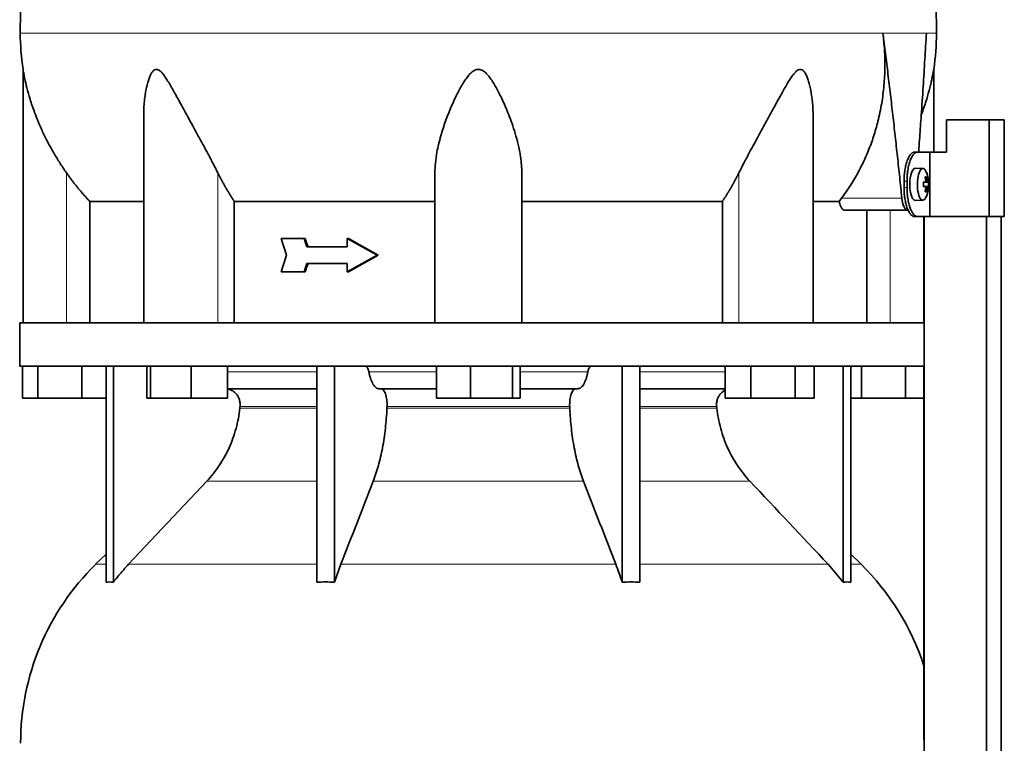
# Model space of a CAD drawing. Header units: millimetres. Extents: x 468 to 1343, y -1144 to 1322.
# Tile 23 of 27: x 967 to 1273, y 372 to 597. Entities that reach past the tile are written whole.
import ezdxf

# ---------------------------------------------------------------- set-up
doc = ezdxf.new("R2010")
doc.units = ezdxf.units.MM
for name, color, linetype in [('LOW_454-1', 7, 'Continuous'), ('M5X8_UNI7687', 7, 'Continuous'), ('VSI344-454_TERMI', 7, 'Continuous'), ('VSI344-454_TESTA', 7, 'Continuous'), ('VSI454_DIFFUSORE', 7, 'Continuous')]:
    doc.layers.add(name, color=color, linetype=linetype)

# ---------------------------------------------------------------- blocks, each defined once
blk = doc.blocks.new('SE3')
at = {"layer": 'LOW_454-1', "color": 7, "linetype": 'Continuous', "lineweight": 35}
for p, q in [((1247.65, 535.72), (1247.65, 502.72)), ((1247.72, 535.72), (1247.72, 273.72)), ((1267.11, 273.72), (1267.11, 535.72)), ((1271.65, 273.72), (1271.65, 535.72)), ((1247.65, 489.22), (1247.65, 373.05))]:
    blk.add_line(p, q, dxfattribs=at)
at = {"layer": 'M5X8_UNI7687', "color": 7, "linetype": 'Continuous', "lineweight": 35}
for p, q in [((1247.37, 550.65), (1245.02, 550.72)), ((1248.53, 548.05), (1248.12, 547.75)), ((1247.49, 546.37), (1248.08, 546.43)), ((1248.08, 545.01), (1247.49, 545.06)), ((1249.09, 546.41), (1247.5, 546.29)), ((1249.09, 545.03), (1247.5, 545.14)), ((1248.53, 543.38), (1248.12, 543.69)), ((1245.02, 540.72), (1247.37, 540.79))]:
    blk.add_line(p, q, dxfattribs=at)
at = {"layer": 'M5X8_UNI7687', "color": 4, "linetype": 'Continuous', "lineweight": 9}
for p, q in [((1247.49, 546.37), (1248.07, 546.43)), ((1248.07, 545.01), (1247.49, 545.06)), ((1248.89, 546.43), (1247.5, 546.3)), ((1247.5, 545.13), (1248.89, 545.01)), ((1248.24, 546.88), (1248.72, 546.93)), ((1248.72, 544.51), (1248.23, 544.55))]:
    blk.add_line(p, q, dxfattribs=at)
at = {"layer": 'M5X8_UNI7687', "color": 7, "linetype": 'Continuous', "lineweight": 35}
for centre, radius, start, end in [((1239.18, 545.72), 10, 337.7946, 22.2054), ((1239.49, 545.72), 9.62, 355.8727, 4.1273)]:
    blk.add_arc(centre, radius, start, end, dxfattribs=at)
for centre, major_axis, ratio, start_param, end_param in [((1247.35, 545.72), (0, -4.93), 0.34202, 2.444185, 6.283185), ((1245, 545.72), (0, 5), 0.34202, 0, 3.151709), ((1241.25, 542.65), (7.67, 5.19), 0.199978, 0.212267, 0.361959), ((1239.24, 545.72), (0, 10), 0.906308, 4.833518, 4.948078), ((1239.14, 545.72), (0, 10), 0.965926, 4.833518, 4.948078), ((1239.19, 545.56), (9.97, 0.82), 0.029809, 0.468971, 0.583531), ((1242.3, 545.72), (0, -9.26), 0.562348, 1.49595, 1.645642), ((1239.19, 545.87), (9.97, -0.82), 0.029809, -0.583531, -0.468971), ((1239.19, 545.56), (9.97, 0.82), 0.029809, 0.112154, 0.226713), ((1239.19, 545.87), (9.97, -0.82), 0.029809, -0.226713, -0.112154), ((1247.35, 545.72), (0, -4.93), 0.34202, 0, 0.697408), ((1239.24, 545.72), (0, -10), 0.906308, 1.335108, 1.449667), ((1241.25, 548.78), (7.67, -5.19), 0.199978, -0.361959, -0.212267), ((1239.14, 545.72), (0, -10), 0.965926, 1.335108, 1.449667)]:
    blk.add_ellipse(centre, major_axis=major_axis, ratio=ratio, start_param=start_param, end_param=end_param, dxfattribs=at)
for points in [[(1248.07, 546.43), (1248.08, 546.43), (1248.09, 546.43), (1248.11, 546.44), (1248.13, 546.45), (1248.15, 546.47), (1248.17, 546.49), (1248.18, 546.51), (1248.2, 546.54), (1248.21, 546.58), (1248.22, 546.61), (1248.23, 546.65), (1248.24, 546.7), (1248.24, 546.74), (1248.24, 546.78), (1248.25, 546.83), (1248.24, 546.88), (1248.24, 546.91), (1248.24, 546.93)], [(1248.24, 544.51), (1248.24, 544.53), (1248.24, 544.56), (1248.25, 544.61), (1248.24, 544.66), (1248.24, 544.7), (1248.24, 544.74), (1248.23, 544.78), (1248.22, 544.82), (1248.21, 544.86), (1248.2, 544.9), (1248.18, 544.92), (1248.17, 544.95), (1248.15, 544.97), (1248.13, 544.99), (1248.11, 545), (1248.09, 545.01), (1248.08, 545.01), (1248.07, 545.01)], [(1248.72, 546.93), (1248.73, 546.91), (1248.73, 546.88), (1248.74, 546.83), (1248.75, 546.78), (1248.75, 546.74), (1248.76, 546.7), (1248.77, 546.65), (1248.79, 546.61), (1248.8, 546.58), (1248.81, 546.54), (1248.82, 546.51), (1248.84, 546.49), (1248.85, 546.47), (1248.86, 546.45), (1248.87, 546.44), (1248.88, 546.43), (1248.89, 546.43), (1248.89, 546.43)], [(1248.89, 545.01), (1248.89, 545.01), (1248.88, 545.01), (1248.87, 545), (1248.86, 544.99), (1248.85, 544.97), (1248.84, 544.95), (1248.82, 544.92), (1248.81, 544.9), (1248.8, 544.86), (1248.79, 544.82), (1248.77, 544.78), (1248.76, 544.74), (1248.75, 544.7), (1248.75, 544.66), (1248.74, 544.61), (1248.73, 544.56), (1248.73, 544.53), (1248.72, 544.51)]]:
    blk.add_open_spline(points, degree=3, dxfattribs=at)
at = {"layer": 'VSI344-454_TERMI', "color": 7, "linetype": 'Continuous', "lineweight": 35}
for p, q in [((1267.99, 565.72), (1254.65, 565.72)), ((1254.65, 565.72), (1254.65, 555.72)), ((1272.66, 565.72), (1267.99, 565.72)), ((1267.99, 565.72), (1267.99, 535.72)), ((1272.66, 565.72), (1272.66, 535.72)), ((1244.73, 555.72), (1245.65, 555.72)), ((1245.65, 555.72), (1249.52, 555.72)), ((1249.52, 535.72), (1249.52, 555.72)), ((1249.52, 555.72), (1254.65, 555.72)), ((1241.5, 544.72), (1241.5, 546.72)), ((1242.43, 544.72), (1242.43, 546.72)), ((1245.65, 535.72), (1244.73, 535.72)), ((1245.65, 535.72), (1249.52, 535.72)), ((1267.99, 535.72), (1249.52, 535.72)), ((1272.66, 535.72), (1267.99, 535.72))]:
    blk.add_line(p, q, dxfattribs=at)
at = {"layer": 'VSI344-454_TERMI', "color": 4, "linetype": 'Continuous', "lineweight": 9}
for p, q in [((1241.5, 546.72), (1242.43, 546.72)), ((1242.43, 544.72), (1241.5, 544.72))]:
    blk.add_line(p, q, dxfattribs=at)
at = {"layer": 'VSI344-454_TERMI', "color": 7, "linetype": 'Continuous', "lineweight": 35}
for points, knots in [([(1241.5, 546.72), (1241.5, 546.82), (1241.5, 547.02), (1241.51, 547.31), (1241.52, 547.6), (1241.53, 547.9), (1241.55, 548.19), (1241.57, 548.47), (1241.59, 548.76), (1241.62, 549.05), (1241.65, 549.33), (1241.69, 549.61), (1241.73, 549.89), (1241.79, 550.35), (1241.91, 550.97), (1242.08, 551.73), (1242.28, 552.44), (1242.5, 553.09), (1242.74, 553.69), (1243, 554.22), (1243.27, 554.67), (1243.53, 555.01), (1243.75, 555.25), (1243.95, 555.42), (1244.14, 555.55), (1244.34, 555.65), (1244.54, 555.71), (1244.67, 555.72), (1244.73, 555.72)], [0, 0, 0, 0, 0.020997, 0.041894, 0.062714, 0.083478, 0.10421, 0.124932, 0.145667, 0.166438, 0.187266, 0.208175, 0.229186, 0.250321, 0.312381, 0.374613, 0.43743, 0.499971, 0.5625, 0.625324, 0.687531, 0.7496, 0.791733, 0.833468, 0.874982, 0.916455, 0.958068, 1, 1, 1, 1]), ([(1245.65, 555.72), (1245.62, 555.72), (1245.56, 555.72), (1245.46, 555.7), (1245.36, 555.68), (1245.26, 555.64), (1245.16, 555.6), (1245.07, 555.55), (1244.97, 555.49), (1244.87, 555.42), (1244.77, 555.33), (1244.67, 555.24), (1244.58, 555.14), (1244.42, 554.96), (1244.2, 554.67), (1243.92, 554.22), (1243.66, 553.69), (1243.42, 553.09), (1243.2, 552.44), (1243, 551.73), (1242.83, 550.97), (1242.7, 550.26), (1242.61, 549.61), (1242.54, 549.05), (1242.49, 548.48), (1242.45, 547.9), (1242.43, 547.31), (1242.43, 546.92), (1242.43, 546.72)], [0, 0, 0, 0, 0.021018, 0.041934, 0.062771, 0.083551, 0.104296, 0.125029, 0.145772, 0.166549, 0.18738, 0.20829, 0.2293, 0.250431, 0.312491, 0.374707, 0.437523, 0.500061, 0.56259, 0.62542, 0.687635, 0.749712, 0.791848, 0.833577, 0.875076, 0.916525, 0.958107, 1, 1, 1, 1]), ([(1244.73, 535.72), (1244.7, 535.72), (1244.63, 535.72), (1244.53, 535.74), (1244.44, 535.76), (1244.34, 535.79), (1244.24, 535.84), (1244.14, 535.89), (1244.04, 535.95), (1243.95, 536.02), (1243.85, 536.1), (1243.75, 536.19), (1243.65, 536.29), (1243.49, 536.47), (1243.27, 536.77), (1243, 537.22), (1242.74, 537.75), (1242.5, 538.34), (1242.28, 539), (1242.08, 539.71), (1241.91, 540.47), (1241.78, 541.18), (1241.69, 541.82), (1241.62, 542.39), (1241.57, 542.96), (1241.53, 543.54), (1241.51, 544.13), (1241.5, 544.52), (1241.5, 544.72)], [0, 0, 0, 0, 0.021018, 0.041935, 0.062772, 0.083552, 0.104298, 0.125031, 0.145774, 0.166551, 0.187383, 0.208292, 0.229302, 0.250433, 0.312493, 0.374709, 0.437524, 0.500062, 0.56259, 0.62542, 0.687635, 0.749712, 0.791848, 0.833577, 0.875075, 0.916525, 0.958107, 1, 1, 1, 1]), ([(1242.43, 544.72), (1242.43, 544.62), (1242.43, 544.42), (1242.43, 544.13), (1242.44, 543.83), (1242.45, 543.54), (1242.47, 543.25), (1242.49, 542.96), (1242.52, 542.68), (1242.54, 542.39), (1242.57, 542.11), (1242.61, 541.83), (1242.65, 541.55), (1242.72, 541.09), (1242.83, 540.47), (1243, 539.71), (1243.2, 539), (1243.42, 538.34), (1243.66, 537.75), (1243.92, 537.22), (1244.2, 536.77), (1244.45, 536.43), (1244.67, 536.19), (1244.87, 536.02), (1245.07, 535.88), (1245.26, 535.79), (1245.46, 535.73), (1245.59, 535.72), (1245.65, 535.72)], [0, 0, 0, 0, 0.020997, 0.041894, 0.062713, 0.083478, 0.10421, 0.124932, 0.145667, 0.166438, 0.187266, 0.208174, 0.229186, 0.250321, 0.31238, 0.374613, 0.43743, 0.499972, 0.562502, 0.625326, 0.687533, 0.749602, 0.791735, 0.83347, 0.874983, 0.916456, 0.958069, 1, 1, 1, 1])]:
    blk.add_open_spline(points, degree=3, knots=knots, dxfattribs=at)
at = {"layer": 'VSI344-454_TESTA', "color": 4, "linetype": 'Continuous', "lineweight": 9}
for p, q in [((1248.45, 592.75), (1234.94, 592.75)), ((981.22, 502.72), (981.22, 549.29)), ((1028.25, 502.72), (1028.25, 549.29)), ((1190.18, 502.72), (1190.18, 549.29)), ((1222.08, 541.42), (1240.82, 541.42)), ((1237.22, 502.72), (1237.22, 537.72))]:
    blk.add_line(p, q, dxfattribs=at)
at = {"layer": 'VSI344-454_TESTA', "color": 7, "linetype": 'Continuous', "lineweight": 35}
for p, q in [((967.72, 581.46), (967.72, 502.72)), ((1250.72, 555.72), (1250.72, 581.46)), ((1005.21, 567.09), (1005.21, 502.72)), ((1213.23, 502.72), (1213.23, 567.09)), ((1095.72, 502.72), (1095.72, 549.29)), ((1122.72, 502.72), (1122.72, 549.29)), ((988.47, 540.42), (988.47, 502.72)), ((1033.38, 540.42), (1033.38, 502.72)), ((1185.05, 540.42), (1185.05, 502.72)), ((1221.35, 540.42), (1213.34, 540.42)), ((1221.35, 540.42), (1222.08, 541.42)), ((1222.99, 537.72), (1242.59, 537.72)), ((1229.97, 537.72), (1229.97, 502.72)), ((1055.05, 528.88), (1047.9, 528.88)), ((1055.44, 528.88), (1055.05, 528.88)), ((1068.44, 526.3), (1055.9, 526.3)), ((1068.82, 528.88), (1068.44, 528.88)), ((1077.73, 523.72), (1068.44, 528.88)), ((1068.44, 528.88), (1068.44, 526.3)), ((1078.12, 523.72), (1068.82, 528.88)), ((1077.73, 523.72), (1068.44, 518.55)), ((1078.12, 523.72), (1068.82, 518.55)), ((1078.12, 523.72), (1077.73, 523.72)), ((1068.44, 521.14), (1055.9, 521.14)), ((1068.44, 521.14), (1068.44, 518.55)), ((1055.05, 518.55), (1047.9, 518.55)), ((1055.44, 518.55), (1055.05, 518.55)), ((1068.82, 518.55), (1068.44, 518.55))]:
    blk.add_line(p, q, dxfattribs=at)
for centre, start, end in [((1043.18, 592.84), 180.0677, 188.5808), ((1175.26, 592.84), 351.4198, 359.9323)]:
    blk.add_arc(centre, 76.32, start, end, dxfattribs=at)
for points, degree, knots in [([(993.95, 729.17), (992.5, 724.31), (988.54, 714.46), (981.28, 699.3), (975.09, 682.95), (971.35, 666.42), (969.13, 650.28), (967.88, 634.31), (967.21, 618.43), (967, 604.66), (966.86, 596.1), (966.86, 592.75)], 3, [0, 0, 0, 0, 0.117079, 0.240569, 0.360617, 0.476421, 0.590288, 0.703407, 0.816259, 0.929029, 1, 1, 1, 1]), ([(1224.48, 729.17), (1225.94, 724.31), (1229.9, 714.46), (1237.16, 699.3), (1243.34, 682.95), (1247.09, 666.42), (1249.31, 650.28), (1250.56, 634.31), (1251.23, 618.43), (1251.43, 604.66), (1251.57, 596.1), (1251.57, 592.75)], 3, [0, 0, 0, 0, 0.117079, 0.240569, 0.360617, 0.476421, 0.590288, 0.703407, 0.816259, 0.929029, 1, 1, 1, 1]), ([(1222.08, 541.42), (1222.55, 542.07), (1223.51, 543.36), (1224.84, 545.37), (1226.11, 547.42), (1227.29, 549.52), (1228.4, 551.66), (1229.43, 553.85), (1230.39, 556.07), (1231.26, 558.32), (1232.05, 560.61), (1232.77, 562.93), (1233.68, 566.33), (1234.62, 570.82), (1235.33, 576.41), (1235.61, 581.94), (1235.51, 587.38), (1235.13, 590.97), (1234.94, 592.75)], 3, [0, 0, 0, 0, 0.045711, 0.091341, 0.13689, 0.182361, 0.227753, 0.273067, 0.318303, 0.363461, 0.408543, 0.453547, 0.498475, 0.603623, 0.706356, 0.806668, 0.904552, 1, 1, 1, 1]), ([(1246.03, 555.72), (1246.06, 556.1), (1246.17, 557.66), (1246.37, 560.36), (1246.61, 563.77), (1246.97, 568.99), (1247.44, 575.92), (1247.97, 584.47), (1248.29, 590.03), (1248.45, 592.75)], 3, [0.2784568, 0.2784568, 0.2784568, 0.2784568, 0.3008671, 0.3697767, 0.4361634, 0.5000272, 0.6747049, 0.8413625, 1, 1, 1, 1]), ([(981.22, 549.29), (980.91, 549.74), (980.28, 550.64), (979.36, 552.06), (978.42, 553.54), (977.48, 555.1), (976.32, 557.12), (974.93, 559.72), (973.51, 562.67), (972.3, 565.48), (971.07, 568.6), (969.92, 572.01), (968.94, 575.56), (968.33, 578.17), (968.02, 579.78), (967.85, 580.69), (967.75, 581.28), (967.72, 581.46), (967.72, 581.46)], 3, [0, 0, 0, 0, 0.0207315, 0.0423915, 0.0649855, 0.0885178, 0.1129927, 0.1557981, 0.2041241, 0.2433105, 0.2789295, 0.3409942, 0.392778, 0.4359518, 0.4604978, 0.4716154, 0.4871189, 0.4999917, 0.4999917, 0.4999917, 0.4999917]), ([(1028.25, 549.29), (1028.04, 549.73), (1027.6, 550.61), (1026.89, 551.98), (1026.08, 553.53), (1025.15, 555.29), (1023.83, 557.73), (1022.26, 560.61), (1020.52, 563.77), (1018.98, 566.59), (1017.62, 569.09), (1016.41, 571.3), (1015.03, 573.81), (1013.77, 576.06), (1012.58, 578.04), (1011.76, 579.28), (1010.97, 580.32), (1010.17, 581.12), (1009.33, 581.54), (1008.52, 581.35), (1007.87, 580.69), (1007.34, 579.77), (1006.87, 578.63), (1006.28, 576.78), (1005.82, 574.6), (1005.47, 572.12), (1005.28, 569.95), (1005.21, 568.24), (1005.21, 567.28), (1005.21, 567.09)], 3, [0, 0, 0, 0, 0.020247, 0.0413012, 0.0631676, 0.0911499, 0.1206822, 0.1725651, 0.2189806, 0.2600001, 0.2962057, 0.3283254, 0.3570821, 0.4069553, 0.4285992, 0.4484587, 0.4665056, 0.4826091, 0.4971306, 0.5113122, 0.5266668, 0.543344, 0.562023, 0.5826937, 0.6304427, 0.6595254, 0.6923195, 0.7261108, 0.7344062, 0.7344062, 0.7344062, 0.7344062]), ([(1122.72, 549.29), (1122.71, 549.73), (1122.7, 550.61), (1122.61, 551.98), (1122.44, 553.53), (1122.17, 555.29), (1121.7, 557.73), (1120.97, 560.61), (1119.98, 563.77), (1118.97, 566.59), (1117.97, 569.09), (1117.01, 571.3), (1115.82, 573.81), (1114.63, 576.06), (1113.4, 578.04), (1112.5, 579.28), (1111.58, 580.32), (1110.59, 581.12), (1109.47, 581.54), (1108.29, 581.35), (1107.27, 580.69), (1106.34, 579.77), (1105.45, 578.63), (1104.21, 576.78), (1103.02, 574.6), (1101.8, 572.12), (1100.83, 569.95), (1099.89, 567.67), (1098.73, 564.62), (1097.7, 561.44), (1096.86, 558.22), (1096.26, 555.37), (1095.81, 552.4), (1095.75, 550.3), (1095.72, 549.29)], 3, [0, 0, 0, 0, 0.020247, 0.041301, 0.063168, 0.09115, 0.120682, 0.172565, 0.218981, 0.26, 0.296206, 0.328325, 0.357082, 0.406955, 0.428599, 0.448459, 0.466506, 0.482609, 0.497131, 0.511312, 0.526667, 0.543344, 0.562023, 0.582694, 0.630443, 0.659525, 0.692319, 0.726111, 0.759233, 0.82594, 0.865768, 0.902245, 0.953307, 1, 1, 1, 1]), ([(1213.23, 567.09), (1213.23, 567.79), (1213.19, 569.22), (1213.05, 571.3), (1212.75, 573.81), (1212.32, 576.06), (1211.77, 578.04), (1211.32, 579.28), (1210.8, 580.32), (1210.2, 581.12), (1209.46, 581.54), (1208.6, 581.35), (1207.8, 580.69), (1207.02, 579.77), (1206.23, 578.63), (1205.08, 576.78), (1203.85, 574.6), (1202.48, 572.12), (1201.29, 569.95), (1200.05, 567.67), (1198.38, 564.62), (1196.64, 561.44), (1194.87, 558.22), (1193.33, 555.37), (1191.74, 552.4), (1190.69, 550.3), (1190.18, 549.29)], 3, [0.2656245, 0.2656245, 0.2656245, 0.2656245, 0.2962057, 0.3283254, 0.3570821, 0.4069553, 0.4285992, 0.4484587, 0.4665056, 0.4826091, 0.4971306, 0.5113122, 0.5266668, 0.543344, 0.562023, 0.5826937, 0.6304427, 0.6595254, 0.6923195, 0.7261108, 0.7592332, 0.8259403, 0.8657684, 0.9022453, 0.9533075, 1, 1, 1, 1]), ([(1250.72, 581.46), (1250.72, 581.46), (1250.72, 581.46), (1250.69, 581.27), (1250.57, 580.62), (1250.4, 579.67), (1250.17, 578.54), (1249.88, 577.19), (1249.37, 575.1), (1248.51, 571.99), (1247.56, 569.18), (1246.94, 567.55), (1246.86, 567.34)], 3, [0.4999935, 0.4999935, 0.4999935, 0.4999935, 0.5000341, 0.5129562, 0.5284792, 0.5444389, 0.5641957, 0.583938, 0.6074587, 0.6593255, 0.7214848, 0.730703, 0.730703, 0.730703, 0.730703]), ([(988.47, 540.42), (986.47, 542.52), (984.66, 544.74), (982.86, 546.95), (981.22, 549.29)], 2, [0, 0, 0, 0.5, 0.5, 1, 1, 1]), ([(1033.38, 540.42), (1031.97, 542.52), (1030.69, 544.74), (1029.41, 546.95), (1028.25, 549.29)], 2, [0, 0, 0, 0.5, 0.5, 1, 1, 1]), ([(1190.18, 549.29), (1189.02, 546.95), (1187.75, 544.74), (1186.47, 542.52), (1185.05, 540.42)], 2, [0, 0, 0, 0.5, 0.5, 1, 1, 1]), ([(988.47, 540.42), (989.1, 540.42), (990.13, 540.42), (992.98, 540.42), (994.79, 540.42), (999.15, 540.42), (1001.7, 540.42), (1004.76, 540.42), (1004.93, 540.42), (1005.1, 540.42)], 3, [0, 0, 0, 0, 0.25, 0.25, 0.5, 0.5, 0.75, 0.75, 0.764371, 0.764371, 0.764371, 0.764371]), ([(1033.38, 540.42), (1037.83, 540.42), (1042.54, 540.42), (1052.35, 540.42), (1057.46, 540.42), (1067.99, 540.42), (1073.4, 540.42), (1084.44, 540.42), (1090.06, 540.42), (1095.72, 540.42)], 3, [0, 0, 0, 0, 0.25, 0.25, 0.5, 0.5, 0.75, 0.75, 1, 1, 1, 1]), ([(1122.72, 540.42), (1128.38, 540.42), (1134, 540.42), (1145.03, 540.42), (1150.45, 540.42), (1160.98, 540.42), (1166.09, 540.42), (1175.9, 540.42), (1180.6, 540.42), (1185.05, 540.42)], 3, [0, 0, 0, 0, 0.25, 0.25, 0.5, 0.5, 0.75, 0.75, 1, 1, 1, 1]), ([(1222.99, 537.72), (1222.96, 537.72), (1222.91, 537.72), (1222.83, 537.74), (1222.75, 537.76), (1222.67, 537.8), (1222.59, 537.84), (1222.46, 537.94), (1222.27, 538.12), (1222.05, 538.43), (1221.84, 538.82), (1221.68, 539.21), (1221.57, 539.55), (1221.49, 539.83), (1221.42, 540.12), (1221.37, 540.32), (1221.35, 540.42)], 3, [0, 0, 0, 0, 0.041685, 0.083129, 0.124417, 0.165635, 0.206869, 0.248205, 0.373034, 0.498358, 0.621809, 0.745536, 0.809628, 0.873199, 0.936554, 1, 1, 1, 1]), ([(1240.82, 541.42), (1240.83, 541.35), (1240.84, 541.2), (1240.87, 540.98), (1240.91, 540.76), (1240.94, 540.55), (1240.98, 540.34), (1241.03, 540.14), (1241.11, 539.78), (1241.26, 539.29), (1241.49, 538.74), (1241.74, 538.29), (1241.97, 538.02), (1242.15, 537.86), (1242.3, 537.78), (1242.44, 537.73), (1242.54, 537.72), (1242.59, 537.72)], 3, [0, 0, 0, 0, 0.036137, 0.072006, 0.107687, 0.143258, 0.1788, 0.214393, 0.250117, 0.375419, 0.499764, 0.624342, 0.749875, 0.812239, 0.874428, 0.936872, 1, 1, 1, 1])]:
    blk.add_open_spline(points, degree=degree, knots=knots, dxfattribs=at)
at = {"layer": 'VSI344-454_TESTA', "color": 4, "linetype": 'Continuous', "lineweight": 9}
for points, weights in [([(966.86, 592.75), (966.86, 592.75), (1147.59, 592.75), (1234.94, 592.75)], [1, 0.494458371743, 0.494458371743, 1]), ([(1248.45, 592.75), (1250.53, 592.75), (1251.57, 592.75), (1251.57, 592.75)], [1, 0.996331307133, 0.996331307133, 1])]:
    blk.add_rational_spline(points, weights, degree=3, dxfattribs=at)
at = {"layer": 'VSI344-454_TESTA', "color": 7, "linetype": 'Continuous', "lineweight": 35}
for points, degree in [([(1240.82, 541.42), (1238.18, 567.2), (1234.94, 592.75)], 2), ([(1049.55, 523.72), (1049, 525.44), (1048.45, 527.16), (1047.9, 528.88)], 3), ([(1055.9, 526.3), (1055.62, 527.16), (1055.34, 528.02), (1055.05, 528.88)], 3), ([(1056.28, 526.3), (1056, 527.16), (1055.72, 528.02), (1055.44, 528.88)], 3), ([(1049.55, 523.72), (1049, 522), (1048.45, 520.28), (1047.9, 518.55)], 3), ([(1055.9, 521.14), (1055.62, 520.28), (1055.34, 519.41), (1055.05, 518.55)], 3), ([(1056.28, 521.14), (1056, 520.28), (1055.72, 519.41), (1055.44, 518.55)], 3)]:
    blk.add_open_spline(points, degree=degree, dxfattribs=at)
at = {"layer": 'VSI454_DIFFUSORE', "color": 7, "linetype": 'Continuous', "lineweight": 35}
for p, q in [((1247.71, 502.72), (966.72, 502.72)), ((966.72, 502.72), (966.72, 489.22)), ((1247.71, 502.72), (1247.71, 489.22)), ((1247.71, 489.22), (966.72, 489.22)), ((967.57, 479.22), (967.57, 489.22)), ((972.31, 479.22), (972.31, 489.22)), ((985.96, 479.22), (985.96, 489.22)), ((993.51, 422.1), (993.51, 489.22)), ((995.8, 422.1), (995.8, 489.22)), ((1006.15, 479.22), (1006.15, 489.22)), ((1007.36, 479.22), (1007.36, 489.22)), ((1019.92, 479.22), (1019.92, 489.22)), ((1031.27, 479.22), (1031.27, 489.22)), ((1058.99, 422.1), (1058.99, 489.22)), ((1064.54, 422.1), (1064.54, 489.22)), ((1096.2, 479.22), (1096.2, 489.22)), ((1106.81, 479.22), (1106.81, 489.22)), ((1119.83, 479.22), (1119.83, 489.22)), ((1122.24, 479.22), (1122.24, 489.22)), ((1153.9, 422.1), (1153.9, 489.22)), ((1159.44, 422.1), (1159.44, 489.22)), ((1185.92, 479.22), (1185.92, 489.22)), ((1193.87, 479.22), (1193.87, 489.22)), ((1207.68, 479.22), (1207.68, 489.22)), ((1213.53, 479.22), (1213.53, 489.22)), ((1222.63, 422.1), (1222.63, 489.22)), ((1224.93, 422.1), (1224.93, 489.22)), ((1228.31, 479.22), (1228.31, 489.22)), ((1241.96, 479.22), (1241.96, 489.22)), ((1058.99, 482.22), (1031.27, 482.22)), ((1096.2, 482.22), (1078.33, 482.22)), ((1140.1, 482.22), (1122.24, 482.22)), ((1185.92, 482.22), (1159.44, 482.22)), ((972.31, 479.22), (967.57, 479.22)), ((985.96, 479.22), (972.31, 479.22)), ((993.51, 479.22), (985.96, 479.22)), ((1007.36, 479.22), (1006.15, 479.22)), ((1019.92, 479.22), (1007.36, 479.22)), ((1031.27, 479.22), (1019.92, 479.22)), ((1106.81, 479.22), (1096.2, 479.22)), ((1119.83, 479.22), (1106.81, 479.22)), ((1122.24, 479.22), (1119.83, 479.22)), ((1193.87, 479.22), (1185.92, 479.22)), ((1207.68, 479.22), (1193.87, 479.22)), ((1213.53, 479.22), (1207.68, 479.22)), ((1228.31, 479.22), (1224.93, 479.22)), ((1241.96, 479.22), (1228.31, 479.22)), ((1247.65, 479.22), (1241.96, 479.22)), ((1024.82, 453.46), (1000.52, 427.63)), ((993.51, 430.79), (990.29, 427.63)), ((1228.15, 427.63), (1224.93, 430.79)), ((1064.54, 422.1), (1066.49, 427.63)), ((1217.91, 427.63), (1222.63, 422.1))]:
    blk.add_line(p, q, dxfattribs=at)
at = {"layer": 'VSI454_DIFFUSORE', "color": 4, "linetype": 'Continuous', "lineweight": 9}
for p, q in [((1031.27, 487.44), (1058.99, 487.44)), ((1075.2, 487.44), (1096.2, 487.44)), ((1122.24, 487.44), (1143.23, 487.44)), ((1159.44, 487.44), (1185.92, 487.44)), ((1035.11, 476.16), (1058.99, 476.16)), ((1058.99, 476.72), (1035.16, 476.72)), ((1080.82, 476.16), (1137.62, 476.16)), ((1137.6, 476.72), (1080.84, 476.72)), ((1183.27, 476.72), (1159.44, 476.72)), ((1159.44, 476.16), (1183.33, 476.16)), ((1024.82, 453.46), (1058.99, 453.46)), ((1076.56, 453.46), (1141.88, 453.46)), ((1159.44, 453.46), (1193.61, 453.46)), ((990.29, 427.63), (993.51, 427.63)), ((1000.52, 427.63), (1058.99, 427.63)), ((1066.49, 427.63), (1151.94, 427.63)), ((1159.44, 427.63), (1217.91, 427.63)), ((1228.15, 427.63), (1224.93, 427.63))]:
    blk.add_line(p, q, dxfattribs=at)
at = {"layer": 'VSI454_DIFFUSORE', "color": 7, "linetype": 'Continuous', "lineweight": 35}
for centre, start, end in [((1044.95, 372.01), 134.5, 180), ((1173.49, 372.01), 18.0049, 45.5)]:
    blk.add_arc(centre, 77.98, start, end, dxfattribs=at)
for points, knots in [([(1074.14, 489.22), (1074.2, 489.22), (1074.25, 489.21), (1074.36, 489.17), (1074.42, 489.14), (1074.58, 489.02), (1074.68, 488.89), (1074.87, 488.58), (1074.95, 488.39), (1075.06, 488.06), (1075.09, 487.94), (1075.15, 487.7), (1075.18, 487.57), (1075.2, 487.44)], [0, 0, 0, 0, 0.125, 0.125, 0.25, 0.25, 0.5, 0.5, 0.75, 0.75, 0.875, 0.875, 1, 1, 1, 1]), ([(1078.33, 482.22), (1078, 482.22), (1077.68, 482.34), (1077.21, 482.7), (1077.06, 482.85), (1076.76, 483.2), (1076.61, 483.41), (1076.2, 484.1), (1075.95, 484.66), (1075.63, 485.63), (1075.53, 485.97), (1075.35, 486.68), (1075.27, 487.06), (1075.2, 487.44)], [0, 0, 0, 0, 0.25, 0.25, 0.375, 0.375, 0.5, 0.5, 0.75, 0.75, 0.875, 0.875, 1, 1, 1, 1]), ([(1140.1, 482.22), (1140.43, 482.22), (1140.75, 482.34), (1141.22, 482.7), (1141.38, 482.85), (1141.68, 483.2), (1141.82, 483.41), (1142.24, 484.1), (1142.48, 484.66), (1142.81, 485.63), (1142.91, 485.97), (1143.08, 486.68), (1143.16, 487.06), (1143.23, 487.44)], [0, 0, 0, 0, 0.25, 0.25, 0.375, 0.375, 0.5, 0.5, 0.75, 0.75, 0.875, 0.875, 1, 1, 1, 1]), ([(1144.29, 489.22), (1144.24, 489.22), (1144.18, 489.21), (1144.07, 489.17), (1144.02, 489.14), (1143.86, 489.02), (1143.76, 488.89), (1143.57, 488.58), (1143.48, 488.39), (1143.37, 488.06), (1143.34, 487.94), (1143.28, 487.7), (1143.25, 487.57), (1143.23, 487.44)], [0, 0, 0, 0, 0.125, 0.125, 0.25, 0.25, 0.5, 0.5, 0.75, 0.75, 0.875, 0.875, 1, 1, 1, 1]), ([(1035.16, 476.72), (1035.19, 477.06), (1035.19, 477.42), (1035.12, 478.11), (1035.06, 478.45), (1034.85, 479.11), (1034.72, 479.43), (1034.39, 480.04), (1034.2, 480.32), (1033.88, 480.7), (1033.77, 480.83), (1033.53, 481.06), (1033.4, 481.17), (1033.01, 481.48), (1032.73, 481.65), (1032.29, 481.86), (1032.14, 481.92), (1031.83, 482.03), (1031.68, 482.07), (1031.44, 482.13), (1031.36, 482.15), (1031.28, 482.16)], [0, 0, 0, 0, 0.125, 0.125, 0.25, 0.25, 0.375, 0.375, 0.5, 0.5, 0.5625, 0.5625, 0.625, 0.625, 0.75, 0.75, 0.8125, 0.8125, 0.875, 0.875, 0.9073547, 0.9073547, 0.9073547, 0.9073547]), ([(1078.93, 482.22), (1079, 482.22), (1079.07, 482.21), (1079.2, 482.17), (1079.27, 482.15), (1079.46, 482.04), (1079.59, 481.93), (1079.83, 481.65), (1079.95, 481.47), (1080.17, 481.06), (1080.27, 480.83), (1080.44, 480.31), (1080.52, 480.03), (1080.66, 479.42), (1080.71, 479.11), (1080.79, 478.45), (1080.82, 478.1), (1080.85, 477.41), (1080.85, 477.07), (1080.84, 476.72)], [0, 0, 0, 0, 0.0625, 0.0625, 0.125, 0.125, 0.25, 0.25, 0.375, 0.375, 0.5, 0.5, 0.625, 0.625, 0.75, 0.75, 0.875, 0.875, 1, 1, 1, 1]), ([(1139.5, 482.22), (1139.44, 482.22), (1139.37, 482.21), (1139.24, 482.17), (1139.17, 482.15), (1138.97, 482.04), (1138.85, 481.93), (1138.6, 481.65), (1138.49, 481.47), (1138.27, 481.06), (1138.17, 480.83), (1137.99, 480.31), (1137.91, 480.03), (1137.78, 479.42), (1137.72, 479.11), (1137.64, 478.45), (1137.61, 478.1), (1137.58, 477.41), (1137.58, 477.07), (1137.6, 476.72)], [0, 0, 0, 0, 0.0625, 0.0625, 0.125, 0.125, 0.25, 0.25, 0.375, 0.375, 0.5, 0.5, 0.625, 0.625, 0.75, 0.75, 0.875, 0.875, 1, 1, 1, 1]), ([(1183.27, 476.72), (1183.24, 477.06), (1183.24, 477.42), (1183.31, 478.11), (1183.38, 478.45), (1183.58, 479.11), (1183.71, 479.43), (1184.04, 480.04), (1184.23, 480.32), (1184.55, 480.7), (1184.67, 480.83), (1184.91, 481.06), (1185.03, 481.17), (1185.4, 481.45), (1185.64, 481.61), (1185.9, 481.74)], [0, 0, 0, 0, 0.125, 0.125, 0.25, 0.25, 0.375, 0.375, 0.5, 0.5, 0.5625, 0.5625, 0.625, 0.625, 0.7365505, 0.7365505, 0.7365505, 0.7365505]), ([(1024.82, 453.46), (1026.25, 454.98), (1027.54, 456.61), (1029.85, 460.07), (1030.87, 461.91), (1032.64, 465.8), (1033.35, 467.8), (1034.47, 471.9), (1034.87, 474), (1035.11, 476.16)], [0, 0, 0, 0, 0.25, 0.25, 0.5, 0.5, 0.75, 0.75, 1, 1, 1, 1]), ([(1080.82, 476.16), (1080.72, 474.01), (1080.55, 471.91), (1080.21, 468.83), (1080.07, 467.82), (1079.78, 465.82), (1079.61, 464.83), (1079.06, 461.91), (1078.64, 460.08), (1077.92, 457.48), (1077.67, 456.64), (1077.13, 455.01), (1076.85, 454.22), (1076.56, 453.46)], [0, 0, 0, 0, 0.25, 0.25, 0.375, 0.375, 0.5, 0.5, 0.75, 0.75, 0.875, 0.875, 1, 1, 1, 1]), ([(1137.62, 476.16), (1137.72, 474.01), (1137.88, 471.91), (1138.23, 468.83), (1138.36, 467.82), (1138.66, 465.82), (1138.83, 464.83), (1139.37, 461.91), (1139.8, 460.08), (1140.51, 457.48), (1140.77, 456.64), (1141.3, 455.01), (1141.58, 454.22), (1141.88, 453.46)], [0, 0, 0, 0, 0.25, 0.25, 0.375, 0.375, 0.5, 0.5, 0.75, 0.75, 0.875, 0.875, 1, 1, 1, 1]), ([(1193.61, 453.46), (1192.19, 454.98), (1190.9, 456.61), (1188.58, 460.07), (1187.56, 461.91), (1185.8, 465.8), (1185.08, 467.8), (1183.96, 471.9), (1183.56, 474), (1183.33, 476.16)], [0, 0, 0, 0, 0.25, 0.25, 0.5, 0.5, 0.75, 0.75, 1, 1, 1, 1]), ([(1000.52, 427.63), (999.7, 426.75), (998.89, 425.85), (997.31, 424), (996.55, 423.06), (995.8, 422.1)], [0, 0, 0, 0, 0.5, 0.5, 1, 1, 1, 1]), ([(1153.9, 422.1), (1153.59, 423.06), (1153.27, 424), (1152.62, 425.85), (1152.29, 426.75), (1151.94, 427.63)], [0, 0, 0, 0, 0.5, 0.5, 1, 1, 1, 1])]:
    blk.add_open_spline(points, degree=3, knots=knots, dxfattribs=at)
for points in [[(1035.11, 476.16), (1035.13, 476.34), (1035.14, 476.53), (1035.16, 476.72)], [(1080.84, 476.72), (1080.83, 476.53), (1080.82, 476.34), (1080.82, 476.16)], [(1137.6, 476.72), (1137.6, 476.53), (1137.61, 476.34), (1137.62, 476.16)], [(1183.33, 476.16), (1183.31, 476.34), (1183.29, 476.53), (1183.27, 476.72)], [(1066.49, 427.63), (1069.85, 436.24), (1073.2, 444.85), (1076.56, 453.46)], [(1151.94, 427.63), (1148.59, 436.24), (1145.23, 444.85), (1141.88, 453.46)], [(1193.61, 453.46), (1201.71, 444.85), (1209.81, 436.24), (1217.91, 427.63)], [(995.8, 422.1), (995.04, 422.16), (994.27, 422.16), (993.51, 422.1)], [(1058.99, 422.1), (1060.84, 422.16), (1062.69, 422.16), (1064.54, 422.1)], [(1159.44, 422.1), (1157.6, 422.16), (1155.74, 422.16), (1153.9, 422.1)], [(1222.63, 422.1), (1223.39, 422.16), (1224.16, 422.16), (1224.93, 422.1)]]:
    blk.add_open_spline(points, degree=3, dxfattribs=at)

msp = doc.modelspace()

# ---------------------------------------------------------------- block references
msp.add_blockref('SE3', (0, 0))

doc.saveas('drawing.dxf')
